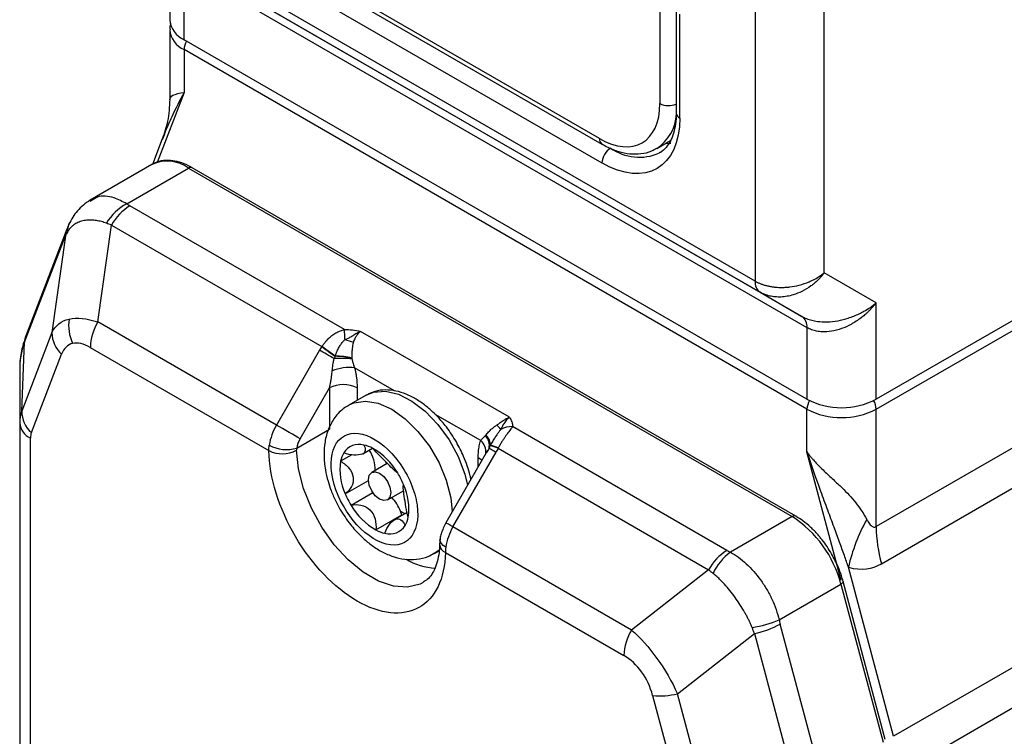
# Model space of a CAD drawing. Header units: millimetres. Extents: x 0 to 559, y 0 to 432.
# Tile 17 of 23: x 457 to 497, y 269 to 298. Entities that reach past the tile are written whole.
import ezdxf

# ---------------------------------------------------------------- set-up
doc = ezdxf.new("R2010")
doc.units = ezdxf.units.MM

msp = doc.modelspace()

# ---------------------------------------------------------------- linework, layer by layer
for p, q in [((489.741, 288.008), (489.741, 314.515)), ((486.913, 312.644), (486.913, 287.669)), ((486.913, 287.669), (461.457, 302.365)), ((461.664, 301.907), (487.12, 287.212)), ((462.992, 301.14), (462.992, 298.352)), ((488.827, 286.226), (463.371, 300.921)), ((480.549, 293.495), (467.821, 300.843)), ((467.924, 300.614), (480.652, 293.266)), ((463.578, 300.463), (489.034, 285.768)), ((463.578, 297.535), (463.578, 300.463)), ((467.715, 299.965), (480.655, 292.495)), ((483.024, 298.926), (483.024, 294.925)), ((483.69, 298.783), (483.69, 294.537)), ((483.837, 294.333), (483.837, 298.579)), ((462.992, 297.943), (462.992, 295.086)), ((489.034, 282.84), (463.578, 297.535)), ((517.318, 297.535), (491.862, 282.84)), ((463.578, 297.127), (463.578, 295.38)), ((489.034, 282.432), (463.578, 297.127)), ((491.862, 282.432), (517.318, 297.127)), ((463.578, 295.38), (462.476, 292.52)), ((462.688, 293.476), (462.286, 292.433)), ((462.729, 293.537), (462.703, 293.468)), ((482.902, 293.093), (483.461, 293.416)), ((483.249, 293.294), (483.467, 293.306)), ((462.261, 292.434), (459.734, 290.975)), ((461.236, 290.828), (463.761, 292.286)), ((463.761, 292.286), (488.427, 278.046)), ((488.577, 278.061), (463.911, 292.301)), ((517.318, 292.329), (491.862, 277.634)), ((470.127, 285.689), (461.363, 290.748)), ((492.076, 276.114), (517.532, 290.81)), ((458.789, 289.791), (457.11, 285.435)), ((458.875, 289.996), (458.784, 289.779)), ((458.874, 289.993), (458.901, 290.048)), ((460.057, 285.997), (460.613, 289.957)), ((460.613, 289.957), (469.214, 284.991)), ((457.055, 285.166), (458.734, 289.522)), ((458.734, 289.522), (458.178, 285.562)), ((491.862, 286.783), (489.741, 288.008)), ((487.12, 287.212), (488.827, 286.226)), ((491.862, 282.84), (491.862, 286.783)), ((467.354, 281.785), (460.057, 285.997)), ((489.034, 285.768), (489.034, 282.84)), ((458.178, 285.562), (456.943, 282.358)), ((476.872, 282.104), (470.791, 285.615)), ((456.943, 282.358), (457.055, 285.166)), ((459.747, 284.951), (467.044, 280.739)), ((520.429, 285.148), (492.569, 269.065)), ((457.338, 281.476), (458.572, 284.68)), ((469.118, 284.84), (467.354, 281.785)), ((472.178, 283.181), (470.549, 284.122)), ((456.861, 284.004), (456.861, 281.864)), ((468.319, 281.227), (469.518, 283.303)), ((469.518, 283.303), (469.518, 281.614)), ((470.649, 283.303), (470.649, 282.798)), ((492.782, 267.545), (520.642, 283.628)), ((471.021, 283.012), (470.314, 282.604)), ((475.699, 281.148), (473.844, 282.219)), ((489.034, 280.684), (489.034, 282.432)), ((491.862, 277.634), (491.862, 282.432)), ((456.861, 281.864), (456.861, 253.906)), ((485.764, 276.662), (477, 281.721)), ((468.182, 280.843), (469.518, 281.614)), ((457.3, 254.188), (457.3, 281.252)), ((476.051, 280.869), (476.051, 280.865)), ((470.432, 280.573), (469.974, 280.308)), ((470.885, 280.614), (471.278, 280.841)), ((475.983, 280.75), (474.273, 277.79)), ((474.566, 277.621), (476.33, 280.677)), ((475.986, 280.748), (475.943, 280.668)), ((476.039, 280.845), (475.986, 280.748)), ((476.057, 280.844), (476.059, 280.833)), ((476.413, 280.836), (485.014, 275.87)), ((490.433, 275.437), (489.034, 280.684)), ((471.884, 280.22), (471.244, 279.85)), ((475.599, 280.086), (475.599, 280.446)), ((470.163, 278.978), (471.11, 279.524)), ((471.296, 279.018), (470.406, 278.504)), ((471.894, 278.724), (472.547, 279.102)), ((471.417, 277.498), (472.477, 278.111)), ((472.693, 278.215), (472.163, 277.909)), ((488.427, 278.046), (485.902, 276.588)), ((481.863, 273.409), (474.566, 277.621)), ((474.037, 277.117), (474.02, 276.92)), ((473.813, 276.542), (474.003, 276.651)), ((474.255, 276.576), (481.552, 272.364)), ((485.014, 275.87), (481.863, 273.409)), ((492.569, 269.065), (490.725, 275.976)), ((487.896, 273.826), (490.421, 275.284)), ((490.421, 275.284), (492.144, 268.82)), ((492.235, 268.928), (490.511, 275.392)), ((489.614, 267.359), (487.935, 273.653)), ((483.742, 270.804), (486.893, 273.266)), ((486.893, 273.266), (488.572, 266.972)), ((484.976, 266.175), (483.742, 270.804)), ((482.727, 270.736), (483.961, 266.106))]:
    msp.add_line(p, q)
at = {"flags": 128}
for points in [[(469.71, 284.498), (469.635, 284.542), (469.558, 284.587), (469.48, 284.631), (469.403, 284.676), (469.327, 284.72), (469.254, 284.762), (469.184, 284.802), (469.118, 284.84)], [(471.021, 283.012), (471.322, 283.135), (471.805, 283.17), (472.336, 283.046), (472.889, 282.767), (473.436, 282.35), (473.95, 281.813), (474.405, 281.184), (474.777, 280.496), (475.049, 279.781), (475.163, 279.331)], [(470.319, 282.607), (470.52, 282.698), (470.99, 282.768), (471.513, 282.677), (472.064, 282.431), (472.614, 282.041), (473.137, 281.528), (473.607, 280.917), (473.998, 280.238), (474.293, 279.526), (474.476, 278.816), (474.537, 278.246)], [(468.319, 281.227), (468.23, 281.279), (468.123, 281.34), (468.002, 281.411), (467.871, 281.486), (467.735, 281.564), (467.601, 281.642), (467.472, 281.717), (467.354, 281.785)], [(473.353, 275.353), (473.224, 275.288), (472.714, 275.163), (472.141, 275.204), (471.528, 275.41), (470.902, 275.771), (470.289, 276.273), (469.716, 276.894), (469.206, 277.608), (468.781, 278.384), (468.459, 279.19), (468.255, 279.992), (468.175, 280.754)], [(476.039, 280.845), (476.048, 280.84), (476.065, 280.83), (476.091, 280.815), (476.125, 280.796), (476.166, 280.772), (476.215, 280.744), (476.27, 280.712), (476.33, 280.677)], [(475.742, 280.334), (475.699, 280.376), (475.599, 280.446)], [(471.569, 279.818), (471.744, 279.676), (471.894, 279.475), (471.993, 279.245), (472.028, 279.022), (471.993, 278.839), (471.894, 278.724), (471.744, 278.695), (471.569, 278.756), (471.393, 278.898), (471.244, 279.1), (471.144, 279.329), (471.109, 279.553), (471.144, 279.735), (471.244, 279.85), (471.393, 279.879), (471.569, 279.818)], [(474.566, 277.621), (474.464, 277.68), (474.38, 277.728), (474.319, 277.764), (474.283, 277.784), (474.273, 277.79)], [(474.272, 276.797), (474.172, 276.865), (474.098, 276.938), (474.051, 277.014), (474.035, 277.089), (474.037, 277.117)], [(474.046, 276.718), (473.998, 276.674), (473.801, 276.535)], [(490.511, 275.392), (490.512, 275.379), (490.505, 275.357), (490.487, 275.333), (490.458, 275.308), (490.421, 275.284)]]:
    msp.add_lwpolyline(points, dxfattribs=at)
for centre, radius, start, end in [((463.993, 298.451), 1.006, 185.6948, 245.6253), ((463.996, 298.046), 1.009, 186.2853, 245.5737), ((464.307, 297.1), 0.73, 149.0222, 177.8764), ((483.379, 295.617), 0.778, 242.8164, 293.5911), ((483.941, 294.562), 0.251, 185.6948, 245.6253), ((481.878, 294.611), 1.831, 303.7252, 356.4377), ((480.8, 293.471), 0.253, 174.4507, 233.491), ((481.422, 292.46), 0.768, 122.6055, 177.3945), ((482.181, 294.746), 2.015, 234.4107, 293.9832), ((462.886, 291.094), 1.479, 53.7096, 114.98), ((463.849, 292.163), 0.151, 65.6929, 125.6176), ((462.224, 288.957), 2.116, 117.847, 149.4175), ((462.508, 288.912), 2.164, 121.9547, 151.1444), ((459.571, 289.491), 0.838, 159.836, 177.8732), ((459.553, 289.686), 0.746, 155.6943, 181.6656), ((487.413, 287.62), 0.503, 174.3796, 234.302), ((460.693, 285.875), 1.833, 172.3461, 204.246), ((488.533, 285.817), 0.503, 354.3796, 54.302), ((461.91, 284.878), 2.164, 148.8563, 178.0435), ((460.462, 284.908), 9.697, 2.2246, 4.6172), ((457.892, 285.135), 0.838, 158.999, 177.8774), ((459.389, 285.574), 1.211, 180.5448, 227.5891), ((470.977, 287.381), 2.254, 248.5041, 257.663), ((460.102, 284.059), 3.242, 160.0302, 180.9571), ((476.017, 293.809), 11.137, 232.3497, 235.8109), ((476.654, 294.49), 12.05, 231.9223, 235.1101), ((470.012, 279.949), 4.56, 84.6226, 93.7893), ((469.688, 281.116), 3.481, 77.6006, 88.8282), ((469.668, 281.038), 3.569, 77.5875, 88.4942), ((470.318, 282.377), 1.76, 82.4711, 112.9409), ((470.084, 282.211), 1.23, 62.6097, 117.3903), ((490.448, 285.569), 3.074, 242.6097, 297.3903), ((489.764, 282.404), 0.731, 148.7633, 177.8669), ((491.122, 282.401), 0.742, 2.353, 31.0169), ((458.239, 281.887), 1.379, 160.0302, 180.9571), ((458.154, 282.37), 1.211, 180.5448, 227.5891), ((490.448, 285.161), 3.074, 242.6097, 297.3903), ((457.611, 281.939), 0.754, 185.6948, 245.6253), ((469.356, 280.604), 2.325, 149.4772, 171.1695), ((464.07, 271.194), 16.233, 39.9012, 40.7551), ((476.965, 280.819), 0.903, 87.8117, 119.3268), ((475.549, 280.967), 0.505, 346.0153, 48.5246), ((475.619, 280.981), 0.472, 355.2047, 53.7456), ((475.622, 280.986), 0.474, 355.6857, 53.669), ((467.763, 282.254), 1.472, 241.4394, 286.546), ((470.73, 280.259), 0.736, 74.6961, 148.4684), ((470.622, 279.585), 1.417, 61.5915, 77.6668), ((475.328, 280.698), 0.583, 352.0497, 50.4778), ((475.86, 279.7), 1.262, 64.049, 79.522), ((475.936, 279.86), 1.101, 63.9136, 81.7407), ((467.594, 281.868), 1.256, 244.0212, 297.5621), ((471.014, 280.103), 1.06, 149.3114, 168.8342), ((469.999, 279.992), 1.383, 357.3767, 33.9621), ((469.906, 278.423), 2.781, 30.2896, 59.9974), ((472.284, 279.957), 2.336, 171.3557, 204.7875), ((469.389, 278.028), 3.427, 22.7182, 31.6296), ((470.429, 278.372), 2.336, 351.3557, 24.7875), ((473.324, 280.301), 3.427, 202.7182, 211.6296), ((472.807, 279.906), 2.781, 210.2896, 239.9974), ((470.861, 277.652), 1.681, 21.2115, 44.1896), ((473.187, 279.588), 1.529, 240.2383, 248.0347), ((470.995, 277.702), 1.538, 15.4178, 21.2966), ((488.514, 277.928), 0.147, 63.8685, 126.3991), ((485.88, 274.108), 4.69, 14.5185, 57.1078), ((471.983, 278.071), 0.736, 254.6961, 328.4684), ((471.699, 278.226), 1.06, 329.3114, 348.8342), ((497.858, 274.355), 7.314, 150.7422, 167.1977), ((472.091, 278.745), 1.417, 241.5915, 257.6668), ((476.569, 276.44), 2.325, 149.4772, 171.1695), ((497.806, 277.693), 5.944, 180.5722, 195.4036), ((474.418, 276.939), 0.398, 182.7777, 245.7964), ((486.909, 274.826), 2.164, 121.9547, 151.1444), ((487.258, 274.761), 2.276, 126.5584, 155.0272), ((474.039, 278.733), 2.805, 240.2188, 266.1004), ((486.165, 277.809), 4.343, 278.2719, 293.488), ((486.11, 276.971), 3.787, 281.9447, 298.8214), ((483.715, 272.29), 2.164, 148.8563, 178.0435), ((483.042, 273.617), 2.899, 263.76, 283.981)]:
    msp.add_arc(centre, radius, start, end)
for points, knots in [([(463.04, 298.224), (463.033, 298.21), (462.991, 298.12), (463, 298.019), (463.008, 297.933)], [0, 0, 0, 0, 0.156225, 1, 1, 1, 1]), ([(463.578, 295.38), (463.403, 295.046), (463.175, 294.611), (462.955, 294.12), (462.832, 293.844), (462.77, 293.66), (462.729, 293.537)], [0, 0, 0, 0, 0.544231, 0.710729, 0.806797, 1, 1, 1, 1]), ([(462.994, 295.086), (463.012, 295.152), (463.047, 295.285), (463.4, 295.348), (463.578, 295.38)], [0, 0, 0, 0, 0.495985, 1, 1, 1, 1]), ([(462.992, 295.087), (462.977, 294.792), (462.949, 294.236), (462.767, 293.708), (462.682, 293.46)], [0, 0, 0, 0, 0.531427, 1, 1, 1, 1]), ([(483.69, 294.537), (483.69, 294.532), (483.699, 294.37), (483.666, 294.085), (483.589, 293.699), (483.456, 293.374), (483.271, 293.115), (483.124, 292.959), (483.013, 292.918), (482.998, 292.912)], [0, 0, 0, 0, 0.00592, 0.185641, 0.367435, 0.553136, 0.748332, 0.966201, 1, 1, 1, 1]), ([(480.653, 293.275), (480.732, 293.228), (480.958, 293.094), (481.341, 292.953), (481.799, 292.855), (482.255, 292.863), (482.631, 292.941), (482.822, 293.063), (482.885, 293.103)], [0, 0, 0, 0, 0.103795, 0.296381, 0.492492, 0.692341, 0.898268, 1, 1, 1, 1]), ([(463.911, 292.296), (463.891, 292.309), (463.752, 292.4), (463.483, 292.507), (463.107, 292.604), (462.732, 292.602), (462.443, 292.546), (462.31, 292.45), (462.279, 292.428)], [0, 0, 0, 0, 0.034851, 0.248382, 0.467172, 0.692069, 0.927655, 1, 1, 1, 1]), ([(459.735, 290.976), (459.55, 290.843), (459.193, 290.588), (458.977, 290.185), (458.873, 289.992)], [0, 0, 0, 0, 0.520042, 1, 1, 1, 1]), ([(461.236, 290.828), (461.062, 290.917), (460.645, 291.131), (460.1, 291.18), (459.838, 290.993), (459.746, 290.927)], [0, 0, 0, 0, 0.316424, 0.760111, 1, 1, 1, 1]), ([(460.403, 290.034), (460.369, 290.046), (460.302, 290.071), (460.2, 290.101), (460.097, 290.125), (459.994, 290.144), (459.844, 290.161), (459.653, 290.164), (459.435, 290.133), (459.238, 290.068), (459.085, 289.98), (458.968, 289.881), (458.88, 289.782), (458.832, 289.703), (458.808, 289.665)], [0, 0, 0, 0, 0.048138, 0.0972, 0.147262, 0.198392, 0.250659, 0.374598, 0.500445, 0.626259, 0.750188, 0.836359, 0.919522, 1, 1, 1, 1]), ([(460.613, 289.957), (460.577, 289.969), (460.505, 289.994), (460.437, 290.02), (460.403, 290.034)], [0, 0, 0, 0, 0.496961, 1, 1, 1, 1]), ([(458.808, 289.665), (458.794, 289.64), (458.767, 289.592), (458.745, 289.545), (458.734, 289.522)], [0, 0, 0, 0, 0.503039, 1, 1, 1, 1]), ([(486.913, 287.669), (486.945, 287.651), (487.011, 287.615), (487.118, 287.568), (487.231, 287.526), (487.351, 287.49), (487.477, 287.46), (487.608, 287.437), (487.744, 287.42), (487.885, 287.411), (488.03, 287.409), (488.178, 287.415), (488.406, 287.436), (488.729, 287.497), (489.053, 287.606), (489.315, 287.727), (489.529, 287.846), (489.666, 287.95), (489.741, 288.008)], [0, 0, 0, 0, 0.04276, 0.085977, 0.12966, 0.173819, 0.218461, 0.263595, 0.309228, 0.355369, 0.402024, 0.4492, 0.496905, 0.620307, 0.757727, 0.820657, 0.901419, 1, 1, 1, 1]), ([(489.741, 288.008), (489.713, 287.971), (489.658, 287.9), (489.572, 287.803), (489.488, 287.717), (489.408, 287.641), (489.333, 287.576), (489.263, 287.52), (489.103, 287.399), (488.844, 287.242), (488.51, 287.11), (488.221, 287.041), (487.972, 287.013), (487.734, 287.018), (487.511, 287.054), (487.303, 287.116), (487.181, 287.18), (487.12, 287.212)], [0, 0, 0, 0, 0.044468, 0.085658, 0.12357, 0.158205, 0.189561, 0.217639, 0.242439, 0.379862, 0.503292, 0.590306, 0.675567, 0.759118, 0.841007, 0.921283, 1, 1, 1, 1]), ([(488.827, 286.226), (488.857, 286.209), (488.917, 286.176), (489.015, 286.134), (489.118, 286.097), (489.227, 286.065), (489.342, 286.04), (489.548, 286.006), (489.869, 285.992), (490.297, 286.04), (490.741, 286.152), (491.093, 286.294), (491.382, 286.444), (491.621, 286.59), (491.777, 286.714), (491.862, 286.783)], [0, 0, 0, 0, 0.036351, 0.072904, 0.109713, 0.146832, 0.184312, 0.222203, 0.343336, 0.474126, 0.599455, 0.742438, 0.808916, 0.894771, 1, 1, 1, 1]), ([(491.862, 286.783), (491.829, 286.741), (491.765, 286.66), (491.666, 286.549), (491.57, 286.451), (491.479, 286.364), (491.394, 286.288), (491.316, 286.223), (491.138, 286.083), (490.855, 285.899), (490.445, 285.713), (490.043, 285.607), (489.698, 285.585), (489.428, 285.618), (489.218, 285.674), (489.095, 285.737), (489.034, 285.768)], [0, 0, 0, 0, 0.047497, 0.091432, 0.131805, 0.168616, 0.201865, 0.231554, 0.257683, 0.400658, 0.526004, 0.656786, 0.777935, 0.853256, 0.927138, 1, 1, 1, 1]), ([(469.223, 285.004), (469.244, 285.036), (469.287, 285.1), (469.358, 285.189), (469.431, 285.271), (469.506, 285.346), (469.583, 285.413), (469.66, 285.473), (469.739, 285.526), (469.817, 285.571), (469.895, 285.61), (469.973, 285.642), (470.05, 285.669), (470.102, 285.682), (470.127, 285.689)], [0, 0, 0, 0, 0.098337, 0.193768, 0.286337, 0.376089, 0.463074, 0.54735, 0.628976, 0.708022, 0.784561, 0.858675, 0.930455, 1, 1, 1, 1]), ([(470.127, 285.689), (470.241, 285.692), (470.353, 285.685), (470.574, 285.656), (470.683, 285.636), (470.791, 285.615)], [0, 0, 0, 0, 0.5, 0.5, 1, 1, 1, 1]), ([(457.118, 285.43), (457.058, 285.256), (456.924, 284.87), (456.856, 284.383), (456.868, 284.074), (456.871, 284.002)], [0, 0, 0, 0, 0.386825, 0.857268, 1, 1, 1, 1]), ([(469.762, 284.605), (469.772, 284.639), (469.791, 284.705), (469.828, 284.798), (469.867, 284.884), (469.908, 284.962), (469.951, 285.032), (469.993, 285.095), (470.035, 285.151), (470.076, 285.201), (470.114, 285.245), (470.139, 285.272), (470.151, 285.285)], [0, 0, 0, 0, 0.132987, 0.258995, 0.37753, 0.488217, 0.591157, 0.686946, 0.775652, 0.857327, 0.93206, 1, 1, 1, 1]), ([(470.151, 285.285), (470.169, 285.289), (470.207, 285.298), (470.265, 285.323), (470.327, 285.354), (470.4, 285.398), (470.503, 285.465), (470.611, 285.529), (470.701, 285.575), (470.746, 285.596), (470.768, 285.606), (470.778, 285.61), (470.781, 285.611), (470.781, 285.611), (470.781, 285.611), (470.781, 285.611), (470.781, 285.611), (470.781, 285.611), (470.781, 285.611), (470.781, 285.611), (470.781, 285.611), (470.782, 285.611), (470.782, 285.611), (470.782, 285.611), (470.782, 285.611), (470.782, 285.611), (470.782, 285.611), (470.782, 285.611), (470.782, 285.611), (470.782, 285.611), (470.782, 285.611), (470.782, 285.611), (470.782, 285.611), (470.782, 285.611), (470.782, 285.611), (470.782, 285.611), (470.782, 285.611), (470.782, 285.611), (470.782, 285.611), (470.782, 285.611), (470.782, 285.611), (470.782, 285.611), (470.782, 285.611), (470.782, 285.612), (470.782, 285.612), (470.782, 285.612), (470.782, 285.612), (470.782, 285.612), (470.783, 285.612), (470.783, 285.612), (470.783, 285.612), (470.783, 285.612), (470.783, 285.612), (470.783, 285.612), (470.783, 285.612), (470.783, 285.612), (470.783, 285.612), (470.783, 285.612), (470.783, 285.612), (470.783, 285.612), (470.783, 285.612), (470.783, 285.612), (470.783, 285.612), (470.783, 285.612), (470.783, 285.612), (470.783, 285.612), (470.783, 285.612), (470.783, 285.612), (470.783, 285.612), (470.783, 285.612), (470.783, 285.612), (470.783, 285.612), (470.783, 285.612), (470.783, 285.612), (470.783, 285.612), (470.784, 285.612), (470.784, 285.612), (470.784, 285.612), (470.784, 285.612), (470.784, 285.612), (470.784, 285.612), (470.784, 285.612), (470.784, 285.612), (470.784, 285.612), (470.784, 285.612), (470.784, 285.612), (470.784, 285.612), (470.784, 285.612), (470.784, 285.612), (470.785, 285.613), (470.787, 285.613), (470.789, 285.614), (470.791, 285.615)], [0, 0, 0, 0, 0.07353, 0.155809, 0.249889, 0.352092, 0.499748, 0.750384, 0.875493, 0.937836, 0.968942, 0.984487, 0.984547, 0.984608, 0.984669, 0.984729, 0.98479, 0.98485, 0.984911, 0.984972, 0.985032, 0.985093, 0.985153, 0.985214, 0.985275, 0.985335, 0.985396, 0.985457, 0.985517, 0.985578, 0.985638, 0.985699, 0.98576, 0.98582, 0.985881, 0.985941, 0.986002, 0.986063, 0.986123, 0.986184, 0.986244, 0.986305, 0.986366, 0.986426, 0.986487, 0.986548, 0.986608, 0.986669, 0.986729, 0.98679, 0.986851, 0.986911, 0.986972, 0.987032, 0.987093, 0.987154, 0.987214, 0.987275, 0.987335, 0.987396, 0.987457, 0.987517, 0.987578, 0.987638, 0.987699, 0.98776, 0.98782, 0.987881, 0.987941, 0.988002, 0.988063, 0.988123, 0.988184, 0.988245, 0.988305, 0.988366, 0.988426, 0.988487, 0.988548, 0.988608, 0.988669, 0.988729, 0.98879, 0.988851, 0.988911, 0.988972, 0.989023, 0.989093, 0.989335, 0.990305, 0.992244, 1, 1, 1, 1]), ([(470.791, 285.615), (470.772, 285.598), (470.738, 285.568), (470.692, 285.517), (470.654, 285.472), (470.609, 285.412), (470.562, 285.338), (470.518, 285.252), (470.502, 285.201), (470.496, 285.18)], [0, 0, 0, 0, 0.1597965, 0.2963632, 0.4096964, 0.499796, 0.7191258, 0.8856135, 1, 1, 1, 1]), ([(470.496, 285.18), (470.489, 285.15), (470.475, 285.084), (470.455, 284.973), (470.439, 284.841), (470.429, 284.688), (470.433, 284.58), (470.435, 284.523)], [0, 0, 0, 0, 0.147036, 0.320545, 0.520541, 0.747026, 1, 1, 1, 1]), ([(469.632, 283.997), (469.636, 284.037), (469.643, 284.118), (469.66, 284.242), (469.682, 284.37), (469.701, 284.455), (469.71, 284.498)], [0, 0, 0, 0, 0.240423, 0.48683, 0.739833, 1, 1, 1, 1]), ([(469.71, 284.498), (469.718, 284.515), (469.733, 284.549), (469.751, 284.581), (469.759, 284.596)], [0, 0, 0, 0, 0.5107131, 1, 1, 1, 1]), ([(470.439, 284.488), (470.443, 284.471), (470.456, 284.409), (470.482, 284.312), (470.517, 284.207), (470.539, 284.148), (470.549, 284.122)], [0, 0, 0, 0, 0.134215, 0.499937, 0.774624, 1, 1, 1, 1]), ([(470.549, 284.122), (470.56, 284.075), (470.581, 283.982), (470.606, 283.843), (470.625, 283.706), (470.639, 283.57), (470.648, 283.435), (470.649, 283.347), (470.649, 283.303)], [0, 0, 0, 0, 0.1643, 0.328943, 0.494388, 0.661088, 0.829482, 1, 1, 1, 1]), ([(469.518, 283.303), (469.532, 283.361), (469.557, 283.47), (469.586, 283.628), (469.607, 283.768), (469.623, 283.889), (469.629, 283.964), (469.632, 283.997)], [0, 0, 0, 0, 0.257832, 0.486742, 0.686734, 0.857815, 1, 1, 1, 1]), ([(474.704, 281.097), (474.574, 281.305), (474.391, 281.598), (474.076, 281.983), (473.794, 282.283), (473.441, 282.59), (473.059, 282.853), (472.653, 283.058), (472.23, 283.191), (471.8, 283.235), (471.398, 283.192), (471.17, 283.077), (471.068, 283.025)], [0, 0, 0, 0, 0.139628, 0.196173, 0.288967, 0.383599, 0.483709, 0.5869, 0.692605, 0.800383, 0.910756, 1, 1, 1, 1]), ([(470.331, 282.594), (470.262, 282.559), (470.028, 282.441), (469.73, 282.107), (469.464, 281.636), (469.321, 281.113), (469.28, 280.546), (469.333, 280.002), (469.445, 279.517), (469.589, 279.087), (469.753, 278.704), (469.889, 278.457), (469.947, 278.351)], [0, 0, 0, 0, 0.052238, 0.178284, 0.29706, 0.419622, 0.539608, 0.665472, 0.759803, 0.838252, 0.930979, 1, 1, 1, 1]), ([(476.366, 281.791), (476.38, 281.8), (476.413, 281.822), (476.467, 281.864), (476.536, 281.916), (476.622, 281.975), (476.735, 282.045), (476.821, 282.082), (476.872, 282.104)], [0, 0, 0, 0, 0.080999, 0.191139, 0.33088, 0.500432, 0.703846, 1, 1, 1, 1]), ([(476.872, 282.104), (476.817, 282.059), (476.767, 282.006), (476.683, 281.901), (476.649, 281.849), (476.568, 281.714), (476.541, 281.65), (476.523, 281.606)], [0, 0, 0, 0, 0.25, 0.25, 0.5, 0.5, 1, 1, 1, 1]), ([(476.872, 282.104), (476.908, 282.042), (476.944, 281.979), (476.993, 281.852), (477.006, 281.787), (477, 281.721)], [0, 0, 0, 0, 0.5, 0.5, 1, 1, 1, 1]), ([(475.902, 281.367), (475.921, 281.391), (475.959, 281.438), (476.021, 281.506), (476.082, 281.568), (476.144, 281.624), (476.204, 281.675), (476.261, 281.719), (476.315, 281.757), (476.35, 281.78), (476.366, 281.791)], [0, 0, 0, 0, 0.161242, 0.312126, 0.452652, 0.582821, 0.702637, 0.812102, 0.911221, 1, 1, 1, 1]), ([(477, 281.721), (476.985, 281.701), (476.956, 281.66), (476.904, 281.591), (476.846, 281.513), (476.783, 281.427), (476.714, 281.331), (476.643, 281.226), (476.568, 281.11), (476.493, 280.984), (476.444, 280.895), (476.42, 280.849)], [0, 0, 0, 0, 0.093222, 0.190476, 0.291987, 0.397953, 0.508548, 0.623923, 0.744213, 0.869538, 1, 1, 1, 1]), ([(469.616, 279.811), (469.534, 280.391), (469.638, 280.88), (470.174, 281.459), (470.584, 281.525), (471.508, 281.182), (471.983, 280.787), (472.752, 279.724), (473.014, 279.099), (473.097, 278.519)], [0, 0, 0, 0, 0.25, 0.25, 0.5, 0.5, 0.75, 0.75, 1, 1, 1, 1]), ([(475.699, 281.148), (475.71, 281.163), (475.734, 281.195), (475.785, 281.251), (475.837, 281.302), (475.873, 281.336), (475.883, 281.345)], [0, 0, 0, 0, 0.2253701, 0.5000631, 0.8658636, 1, 1, 1, 1]), ([(476.523, 281.606), (476.5, 281.578), (476.45, 281.516), (476.37, 281.408), (476.281, 281.277), (476.184, 281.121), (476.125, 281.009), (476.094, 280.95)], [0, 0, 0, 0, 0.142728, 0.313153, 0.511897, 0.741095, 1, 1, 1, 1]), ([(470.925, 280.969), (470.97, 280.884), (470.993, 280.808), (470.975, 280.682), (470.932, 280.631), (470.77, 280.566), (470.65, 280.553), (470.388, 280.569), (470.245, 280.597), (470.103, 280.644)], [0, 0, 0, 0, 0.25, 0.25, 0.5, 0.5, 0.75, 0.75, 1, 1, 1, 1]), ([(475.296, 279.562), (475.288, 279.613), (475.257, 279.794), (475.155, 280.112), (474.981, 280.579), (474.809, 280.901), (474.704, 281.097)], [0, 0, 0, 0, 0.098946, 0.3552433, 0.6076112, 1, 1, 1, 1]), ([(475.599, 280.446), (475.6, 280.489), (475.601, 280.576), (475.609, 280.701), (475.623, 280.821), (475.643, 280.935), (475.667, 281.045), (475.689, 281.114), (475.699, 281.148)], [0, 0, 0, 0, 0.1705181, 0.3389124, 0.5056115, 0.6710569, 0.8357003, 1, 1, 1, 1]), ([(476.09, 280.942), (476.082, 280.926), (476.066, 280.893), (476.048, 280.862), (476.039, 280.845)], [0, 0, 0, 0, 0.48098, 1, 1, 1, 1]), ([(474.255, 276.576), (474.232, 275.502), (473.842, 274.693), (472.495, 273.952), (471.591, 274.049), (469.708, 275.136), (468.803, 276.083), (467.456, 278.38), (467.066, 279.639), (467.044, 280.739)], [0, 0, 0, 0, 0.25, 0.25, 0.5, 0.5, 0.75, 0.75, 1, 1, 1, 1]), ([(472.307, 279.826), (472.268, 279.846), (472.217, 279.889), (472.081, 280.021), (471.995, 280.11), (471.795, 280.308), (471.682, 280.418), (471.473, 280.629), (471.377, 280.733), (471.296, 280.831)], [0, 0, 0, 0, 0.25, 0.25, 0.5, 0.5, 0.75, 0.75, 1, 1, 1, 1]), ([(490.725, 275.976), (490.671, 276.135), (490.554, 276.475), (490.359, 277.02), (490.133, 277.635), (489.876, 278.324), (489.497, 279.34), (489.22, 280.143), (489.034, 280.684)], [0, 0, 0, 0, 0.102771, 0.220362, 0.352773, 0.500007, 0.662705, 1, 1, 1, 1]), ([(489.034, 280.684), (489.065, 280.642), (489.123, 280.563), (489.211, 280.454), (489.291, 280.361), (489.403, 280.236), (489.549, 280.084), (489.8, 279.84), (490.111, 279.554), (490.459, 279.232), (490.767, 278.92), (491.037, 278.606), (491.28, 278.277), (491.41, 278.048), (491.477, 277.93)], [0, 0, 0, 0, 0.037599, 0.071052, 0.100359, 0.125521, 0.191703, 0.250809, 0.377797, 0.500654, 0.617441, 0.739132, 0.866442, 1, 1, 1, 1]), ([(469.974, 280.308), (470.104, 280.23), (470.221, 280.135), (470.405, 279.915), (470.47, 279.788), (470.508, 279.521), (470.48, 279.388), (470.36, 279.155), (470.271, 279.055), (470.163, 278.978)], [0, 0, 0, 0, 0.25, 0.25, 0.5, 0.5, 0.75, 0.75, 1, 1, 1, 1]), ([(473.097, 278.519), (473.268, 277.311), (472.627, 276.619), (470.706, 277.333), (469.787, 278.603), (469.616, 279.811)], [0, 0, 0, 0, 0.5, 0.5, 1, 1, 1, 1]), ([(472.739, 278.021), (472.701, 278.153), (472.67, 278.297), (472.618, 278.594), (472.596, 278.745), (472.558, 279.013), (472.543, 279.121), (472.531, 279.277), (472.534, 279.327), (472.55, 279.352)], [0, 0, 0, 0, 0.25, 0.25, 0.5, 0.5, 0.75, 0.75, 1, 1, 1, 1]), ([(470.406, 278.504), (470.537, 278.537), (470.674, 278.543), (470.942, 278.488), (471.071, 278.424), (471.271, 278.225), (471.342, 278.091), (471.419, 277.803), (471.429, 277.65), (471.417, 277.498)], [0, 0, 0, 0, 0.25, 0.25, 0.5, 0.5, 0.75, 0.75, 1, 1, 1, 1]), ([(469.947, 278.351), (470.084, 278.135), (470.274, 277.834), (470.604, 277.444), (470.897, 277.147), (471.268, 276.844), (471.677, 276.589), (472.123, 276.398), (472.595, 276.288), (473.079, 276.287), (473.493, 276.368), (473.709, 276.5), (473.786, 276.546)], [0, 0, 0, 0, 0.147259, 0.204871, 0.299957, 0.397021, 0.500282, 0.60733, 0.716573, 0.826846, 0.938743, 1, 1, 1, 1]), ([(489.552, 277.218), (489.53, 277.244), (489.416, 277.384), (489.189, 277.611), (488.884, 277.872), (488.674, 277.998), (488.577, 278.057)], [0, 0, 0, 0, 0.0740353, 0.3926056, 0.7161656, 1, 1, 1, 1]), ([(471.788, 277.36), (471.835, 277.499), (471.899, 277.624), (472.048, 277.827), (472.134, 277.903), (472.297, 277.968), (472.373, 277.956), (472.504, 277.864), (472.56, 277.786), (472.61, 277.685)], [0, 0, 0, 0, 0.25, 0.25, 0.5, 0.5, 0.75, 0.75, 1, 1, 1, 1]), ([(474.273, 277.79), (474.203, 277.642), (474.104, 277.436), (474.044, 277.204), (474.04, 277.129), (474.04, 277.116)], [0, 0, 0, 0, 0.675441, 0.944793, 1, 1, 1, 1]), ([(491.477, 277.93), (491.496, 277.895), (491.533, 277.829), (491.591, 277.746), (491.647, 277.682), (491.702, 277.638), (491.756, 277.615), (491.81, 277.61), (491.846, 277.626), (491.862, 277.634)], [0, 0, 0, 0, 0.212709, 0.398779, 0.559297, 0.695961, 0.811521, 0.910507, 1, 1, 1, 1]), ([(474.014, 276.925), (474.013, 276.844), (474.012, 276.61), (473.952, 276.277), (473.846, 275.934), (473.697, 275.661), (473.536, 275.467), (473.409, 275.396), (473.353, 275.364)], [0, 0, 0, 0, 0.092911, 0.270242, 0.450104, 0.636111, 0.8377, 1, 1, 1, 1]), ([(490.037, 276.526), (489.917, 276.721), (489.766, 276.964), (489.587, 277.175), (489.552, 277.218)], [0, 0, 0, 0, 0.8004226, 1, 1, 1, 1]), ([(485.902, 276.588), (486.129, 276.468), (486.345, 276.31), (486.764, 275.922), (486.959, 275.699), (487.225, 275.33), (487.31, 275.201), (487.465, 274.938), (487.536, 274.804), (487.729, 274.392), (487.832, 274.103), (487.896, 273.826)], [0, 0, 0, 0, 0.25, 0.25, 0.5, 0.5, 0.625, 0.625, 0.75, 0.75, 1, 1, 1, 1]), ([(490.507, 275.393), (490.487, 275.469), (490.434, 275.666), (490.288, 276.051), (490.132, 276.347), (490.037, 276.526)], [0, 0, 0, 0, 0.199833, 0.516199, 1, 1, 1, 1]), ([(485.195, 275.721), (485.163, 275.746), (485.101, 275.795), (485.043, 275.845), (485.014, 275.87)], [0, 0, 0, 0, 0.503039, 1, 1, 1, 1]), ([(486.789, 273.511), (486.773, 273.552), (486.739, 273.635), (486.682, 273.76), (486.62, 273.887), (486.553, 274.015), (486.447, 274.203), (486.296, 274.449), (486.094, 274.744), (485.881, 275.024), (485.683, 275.258), (485.505, 275.446), (485.35, 275.595), (485.246, 275.68), (485.195, 275.721)], [0, 0, 0, 0, 0.048138, 0.0972, 0.147262, 0.198392, 0.250659, 0.374598, 0.500445, 0.626259, 0.750188, 0.836359, 0.919522, 1, 1, 1, 1]), ([(481.863, 273.409), (482.223, 273.094), (482.58, 272.696), (483.225, 271.802), (483.513, 271.307), (483.742, 270.804)], [0, 0, 0, 0, 0.5, 0.5, 1, 1, 1, 1]), ([(486.893, 273.266), (486.875, 273.306), (486.839, 273.386), (486.806, 273.469), (486.789, 273.511)], [0, 0, 0, 0, 0.4969609, 1, 1, 1, 1]), ([(482.727, 270.736), (482.633, 271.088), (482.478, 271.418), (482.075, 271.976), (481.827, 272.205), (481.552, 272.364)], [0, 0, 0, 0, 0.5, 0.5, 1, 1, 1, 1])]:
    msp.add_open_spline(points, degree=3, knots=knots)
for points in [[(480.549, 293.495), (481.915, 292.707), (483.024, 293.347), (483.024, 294.925)], [(483.837, 294.333), (483.837, 292.305), (482.411, 291.481), (480.655, 292.495)], [(461.236, 290.828), (461.277, 290.8), (461.319, 290.773), (461.363, 290.748)], [(458.178, 285.562), (458.314, 285.854), (458.554, 286.044), (458.876, 286.119)], [(458.876, 286.119), (459.199, 286.193), (459.604, 286.152), (460.057, 285.997)], [(459.022, 285.122), (458.82, 285.075), (458.666, 284.924), (458.572, 284.68)], [(459.747, 284.951), (459.472, 285.11), (459.224, 285.168), (459.022, 285.122)], [(469.118, 284.84), (469.147, 284.891), (469.179, 284.941), (469.214, 284.991)], [(469.214, 284.991), (469.217, 284.995), (469.22, 285), (469.223, 285.004)], [(469.759, 284.596), (469.76, 284.599), (469.761, 284.602), (469.762, 284.605)], [(470.435, 284.523), (470.435, 284.521), (470.435, 284.518), (470.435, 284.516)], [(470.435, 284.516), (470.437, 284.507), (470.438, 284.498), (470.439, 284.488)], [(457.338, 281.476), (457.313, 281.411), (457.3, 281.336), (457.3, 281.252)], [(475.883, 281.345), (475.888, 281.351), (475.893, 281.357), (475.898, 281.362)], [(475.898, 281.362), (475.9, 281.364), (475.901, 281.365), (475.902, 281.367)], [(467.044, 280.739), (467.044, 280.81), (467.049, 280.884), (467.059, 280.961)], [(468.319, 281.227), (468.248, 281.103), (468.2, 280.968), (468.182, 280.843)], [(476.094, 280.95), (476.092, 280.947), (476.091, 280.945), (476.09, 280.942)], [(468.182, 280.843), (468.177, 280.812), (468.175, 280.783), (468.175, 280.754)], [(476.413, 280.836), (476.387, 280.78), (476.36, 280.727), (476.33, 280.677)], [(476.42, 280.849), (476.417, 280.845), (476.415, 280.84), (476.413, 280.836)], [(474.272, 276.797), (474.261, 276.721), (474.255, 276.647), (474.255, 276.576)], [(485.764, 276.662), (485.808, 276.637), (485.854, 276.612), (485.902, 276.588)], [(490.725, 275.976), (491.263, 275.821), (491.709, 275.902), (492.076, 276.114)], [(487.896, 273.826), (487.907, 273.766), (487.92, 273.709), (487.935, 273.653)]]:
    msp.add_open_spline(points, degree=3)

doc.saveas('drawing.dxf')
